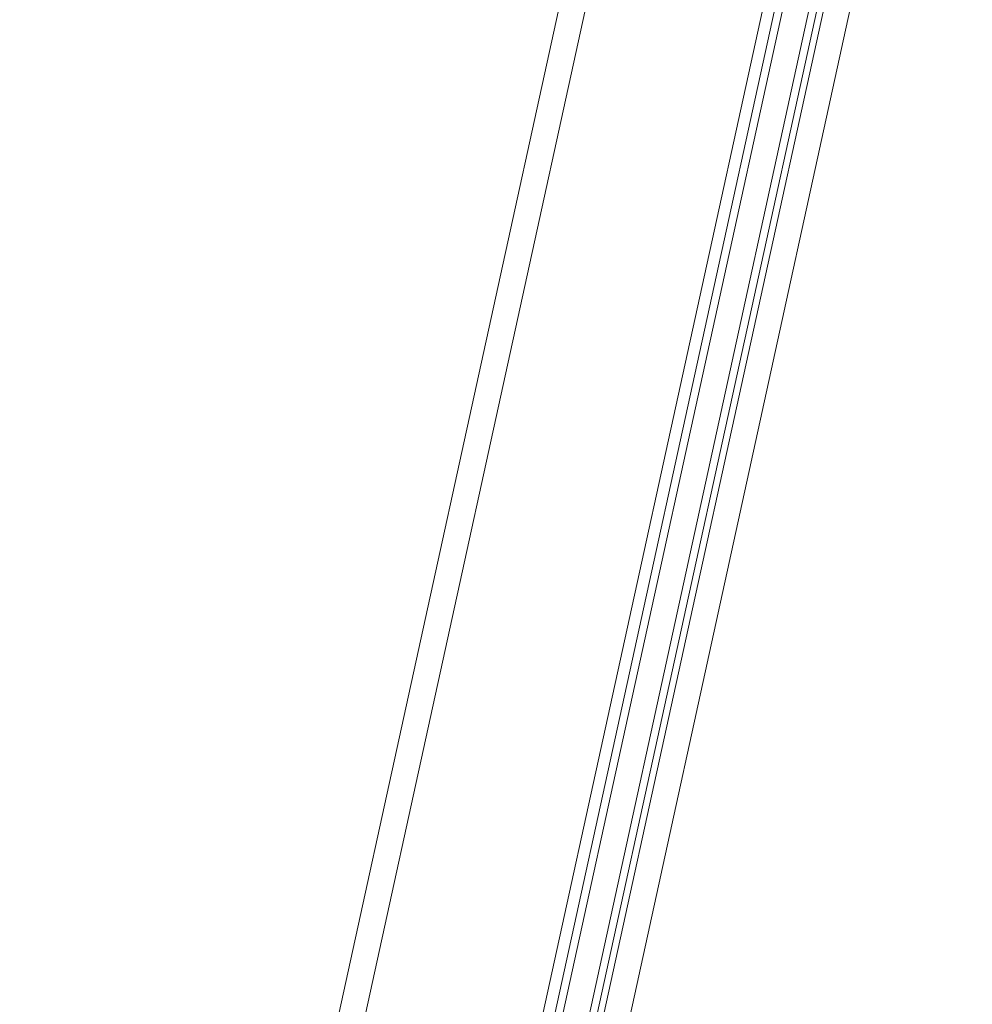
# Model space of a CAD drawing. Header units: metres. Extents: x 233012 to 233264, y 553571 to 554014.
# Tile 218 of 256: x 233204.028 to 233204.764, y 553836.869 to 553837.629. Entities that reach past the tile are written whole.
import ezdxf

# ---------------------------------------------------------------- set-up
doc = ezdxf.new("R2010")
doc.units = ezdxf.units.M
for name, color, linetype, lineweight in [('A-NL23_vloeraanzicht', 252, 'Continuous', 5), ('A-NL30_stijlen_dorpels-pui', 252, 'Continuous', 5), ('A-NL38_vlakvullingen-pui', 252, 'Continuous', 5)]:
    doc.layers.add(name, color=color, linetype=linetype, lineweight=lineweight)

# ---------------------------------------------------------------- blocks, each defined once
blk = doc.blocks.new('NLRS_21_CWP_dubbele beglazing_gen_mie - dubbele beglazing_gen-2812561-01_Situatie')
at = {"layer": 'A-NL38_vlakvullingen-pui'}
for p, q in [((0.588, 0.032), (-0.588, 0.032)), ((-0.588, 0.032), (-0.588, 0.026)), ((0.588, 0.026), (0.588, 0.032)), ((-0.588, 0.026), (0.588, 0.026)), ((0.588, 0.006), (-0.588, 0.006)), ((-0.588, 0.006), (-0.588, 0)), ((-0.588, 0), (0.588, 0)), ((0.588, 0), (0.588, 0.006))]:
    blk.add_line(p, q, dxfattribs=at)
blk = doc.blocks.new('Rectangular Mullion - NLRS_31_CWM_vliesgevelprofiel bxh 50x200_gen_mie-2811811-01_Situatie')
at = {"layer": 'A-NL30_stijlen_dorpels-pui'}
for p, q in [((233199.88975, 553827.93495), (233199.64392, 553826.81154)), ((233200.02066, 553827.90631), (233199.77482, 553826.78289)), ((233200.02085, 553827.90627), (233200.02945, 553827.90439)), ((233200.03531, 553827.9031), (233200.05485, 553827.89883)), ((233200.06559, 553827.89648), (233199.81976, 553826.77306)), ((233199.8393, 553826.76878), (233200.08513, 553827.8922)), ((233199.78361, 553826.78097), (233199.77502, 553826.78285)), ((233199.80901, 553826.77541), (233199.78948, 553826.77969))]:
    blk.add_line(p, q, dxfattribs=at)

msp = doc.modelspace()

# ---------------------------------------------------------------- linework, layer by layer
at = {"layer": 'A-NL23_vloeraanzicht'}
msp.add_line((233204.02752, 553835.7337), (233204.76374, 553839.09809), dxfattribs=at)

# ---------------------------------------------------------------- block references
at = {"layer": 'A-NL30_stijlen_dorpels-pui'}
msp.add_blockref('Rectangular Mullion - NLRS_31_CWM_vliesgevelprofiel bxh 50x200_gen_mie-2811811-01_Situatie', (4.64833, 10.03838), dxfattribs=at)
at = {"layer": 'A-NL38_vlakvullingen-pui', "rotation": 77.65672900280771}
msp.add_blockref('NLRS_21_CWP_dubbele beglazing_gen_mie - dubbele beglazing_gen-2812561-01_Situatie', (233204.58613, 553837.37421), dxfattribs=at)

doc.saveas('drawing.dxf')
